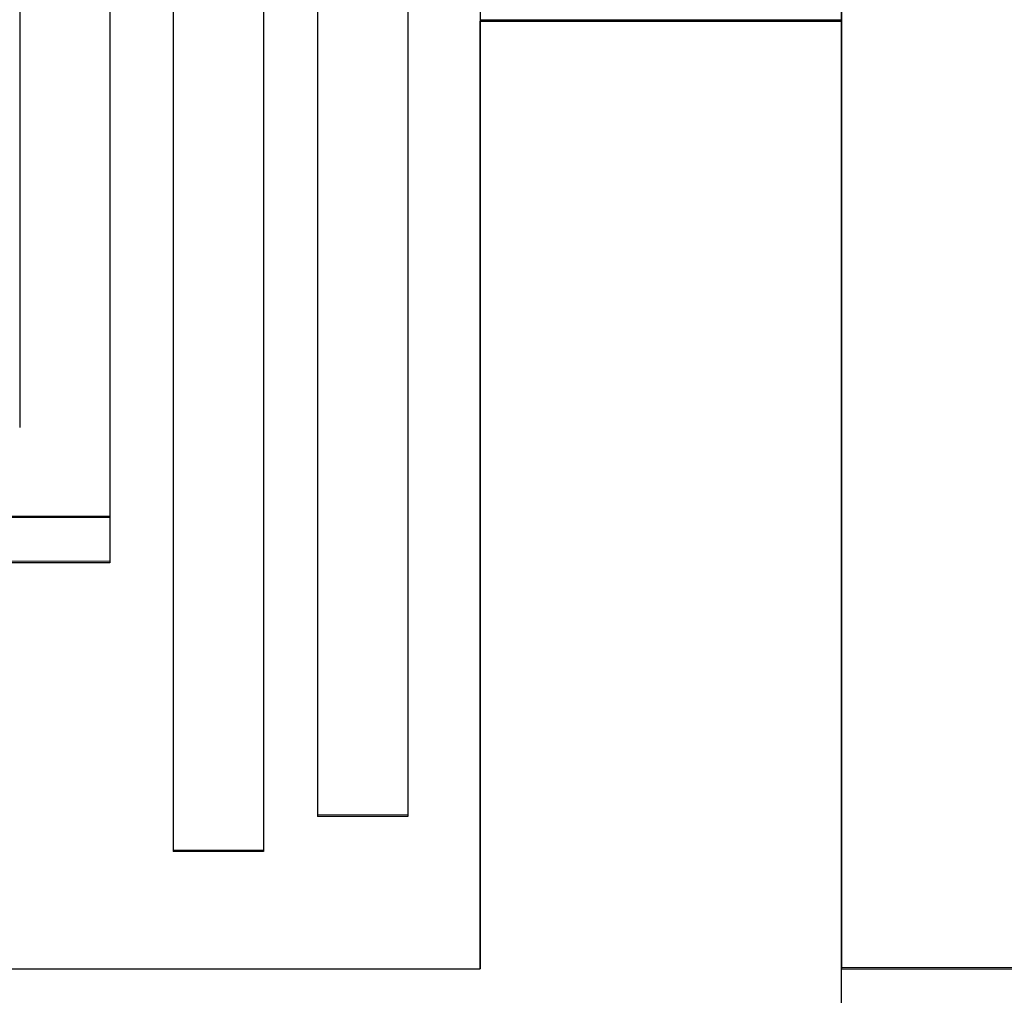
# Model space of a CAD drawing. Header units: millimetres. Extents: x -8642 to 28269, y -6609 to 3701.
# Tile 216 of 256: x 7187 to 7241, y -2242 to -2188. Entities that reach past the tile are written whole.
import ezdxf

# ---------------------------------------------------------------- set-up
doc = ezdxf.new("R2010")
doc.units = ezdxf.units.MM
doc.header["$LTSCALE"] = 1000
doc.header["$MEASUREMENT"] = 0
doc.linetypes.add('rzut 1 pietra$0$ArchiTECH.PC Solid Line Type', pattern=[0])
doc.linetypes.add('SUFIT_1 PIETRO$0$ArchiTECH.PC Solid Line Type', pattern=[0])
doc.layers.add('IS_ARCH', color=254, linetype='Continuous', lineweight=18)
for name, color, linetype in [('SUFIT_1 PIETRO$0$INWENTARYZACJA', 254, 'Continuous'), ('SUFIT_1 PIETRO$0$Kalka 1', 254, 'Continuous'), ('SUFIT_1 PIETRO$0$TYP SUFITÓW_NOWYCH', 254, 'Continuous')]:
    doc.layers.add(name, color=color, linetype=linetype)

msp = doc.modelspace()

# ---------------------------------------------------------------- linework, layer by layer
at = {"layer": 'IS_ARCH', "linetype": 'rzut 1 pietra$0$ArchiTECH.PC Solid Line Type'}
for p, q in [((7212.152, -2020), (7212.152, -2240)), ((7212.152, -2020), (7212.152, -2240)), ((7212.152, -2020), (7212.152, -2240)), ((7195.152, -2026.5), (7195.152, -2233.5)), ((7195.152, -2026.5), (7195.152, -2233.5)), ((7195.152, -2026.5), (7195.152, -2233.5)), ((7200.152, -2026.5), (7200.152, -2233.5)), ((7200.152, -2026.5), (7200.152, -2233.5)), ((7200.152, -2026.5), (7200.152, -2233.5)), ((7203.152, -2028.45), (7203.152, -2231.55)), ((7203.152, -2028.45), (7203.152, -2231.55)), ((7203.152, -2028.45), (7203.152, -2231.55)), ((7208.152, -2028.45), (7208.152, -2231.55)), ((7208.152, -2028.45), (7208.152, -2231.55)), ((7208.152, -2028.45), (7208.152, -2231.55)), ((7191.652, -2180), (7191.652, -2217.5)), ((7191.652, -2180), (7191.652, -2217.5)), ((7191.652, -2180), (7191.652, -2217.5)), ((7232.152, -2187.5), (7212.152, -2187.5)), ((7212.152, -2187.5), (7212.152, -2240)), ((7232.152, -2187.5), (7212.152, -2187.5)), ((7212.152, -2187.5), (7212.152, -2240)), ((7212.152, -2187.5), (7212.152, -2240)), ((7232.152, -2187.5), (7212.152, -2187.5)), ((7191.652, -2215), (7051.652, -2215)), ((7191.652, -2215), (7051.652, -2215)), ((7191.652, -2215), (7051.652, -2215)), ((7191.652, -2217.5), (7049.152, -2217.5)), ((7191.652, -2217.5), (7049.152, -2217.5)), ((7191.652, -2217.5), (7049.152, -2217.5)), ((7208.152, -2231.55), (7203.152, -2231.55)), ((7208.152, -2231.55), (7203.152, -2231.55)), ((7208.152, -2231.55), (7203.152, -2231.55)), ((7200.152, -2233.5), (7195.152, -2233.5)), ((7200.152, -2233.5), (7195.152, -2233.5)), ((7200.152, -2233.5), (7195.152, -2233.5)), ((7232.152, -2240), (7274.656, -2240)), ((7232.152, -2240), (7274.656, -2240))]:
    msp.add_line(p, q, dxfattribs=at)
at = {"layer": 'SUFIT_1 PIETRO$0$INWENTARYZACJA', "linetype": 'SUFIT_1 PIETRO$0$ArchiTECH.PC Solid Line Type'}
for p, q in [((7212.152, -2020.084), (7212.152, -2240.084)), ((7212.152, -2020.084), (7212.152, -2240.084)), ((7212.152, -2020.084), (7212.152, -2240.084)), ((7195.152, -2026.584), (7195.152, -2233.584)), ((7195.152, -2026.584), (7195.152, -2233.584)), ((7195.152, -2026.584), (7195.152, -2233.584)), ((7200.152, -2026.584), (7200.152, -2233.584)), ((7200.152, -2026.584), (7200.152, -2233.584)), ((7200.152, -2026.584), (7200.152, -2233.584)), ((7203.152, -2028.534), (7203.152, -2231.634)), ((7203.152, -2028.534), (7203.152, -2231.634)), ((7203.152, -2028.534), (7203.152, -2231.634)), ((7208.152, -2028.534), (7208.152, -2231.634)), ((7208.152, -2028.534), (7208.152, -2231.634)), ((7208.152, -2028.534), (7208.152, -2231.634)), ((7186.652, -2177.084), (7186.652, -2210.084)), ((7186.652, -2177.084), (7186.652, -2210.084)), ((7186.652, -2177.084), (7186.652, -2210.084)), ((7191.652, -2180.084), (7191.652, -2217.584)), ((7191.652, -2180.084), (7191.652, -2217.584)), ((7191.652, -2180.084), (7191.652, -2217.584)), ((7232.152, -2187.584), (7212.152, -2187.584)), ((7212.152, -2187.584), (7212.152, -2240.084)), ((7212.152, -2187.584), (7212.152, -2240.084)), ((7232.152, -2187.584), (7212.152, -2187.584)), ((7212.152, -2187.584), (7212.152, -2240.084)), ((7232.152, -2187.584), (7212.152, -2187.584)), ((7191.652, -2215.084), (7051.652, -2215.084)), ((7191.652, -2215.084), (7051.652, -2215.084)), ((7191.652, -2215.084), (7051.652, -2215.084)), ((7191.652, -2217.584), (7049.152, -2217.584)), ((7191.652, -2217.584), (7049.152, -2217.584)), ((7191.652, -2217.584), (7049.152, -2217.584)), ((7208.152, -2231.634), (7203.152, -2231.634)), ((7208.152, -2231.634), (7203.152, -2231.634)), ((7208.152, -2231.634), (7203.152, -2231.634)), ((7200.152, -2233.584), (7195.152, -2233.584)), ((7200.152, -2233.584), (7195.152, -2233.584)), ((7200.152, -2233.584), (7195.152, -2233.584))]:
    msp.add_line(p, q, dxfattribs=at)
at = {"layer": 'SUFIT_1 PIETRO$0$Kalka 1', "linetype": 'SUFIT_1 PIETRO$0$ArchiTECH.PC Solid Line Type'}
for p, q in [((7232.152, -2000.76), (7232.152, -2187.584)), ((7212.152, -2240.084), (7212.152, -2187.584)), ((7212.152, -2187.584), (7232.152, -2187.584)), ((7232.152, -2187.584), (7232.152, -2249.084)), ((7002.152, -2240.084), (7212.152, -2240.084)), ((7232.152, -2240.084), (7274.656, -2240.084)), ((7232.152, -2240.084), (7274.656, -2240.084))]:
    msp.add_line(p, q, dxfattribs=at)
at = {"layer": 'SUFIT_1 PIETRO$0$TYP SUFITÓW_NOWYCH', "linetype": 'SUFIT_1 PIETRO$0$ArchiTECH.PC Solid Line Type'}
for p, q in [((7232.187, -2000.751), (7232.18, -2240.084)), ((7232.18, -2240.084), (7274.656, -2240.084))]:
    msp.add_line(p, q, dxfattribs=at)

doc.saveas('drawing.dxf')
